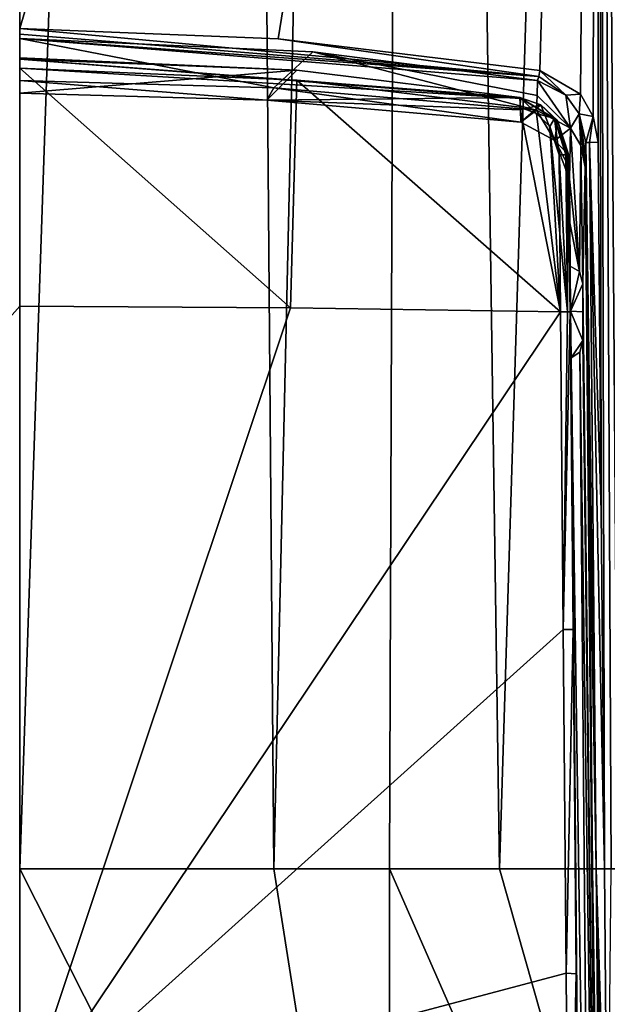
# Model space of a CAD drawing. Header units: millimetres. Extents: x -198 to 35, y -266 to 413.
# Tile 68 of 98: x -49 to -38, y -142 to -124. Entities that reach past the tile are written whole.
import ezdxf

# ---------------------------------------------------------------- set-up
doc = ezdxf.new("R2010")
doc.units = ezdxf.units.MM
doc.header["$LTSCALE"] = 87.30003
for name, color, linetype in [('1287', 7, 'CONTINUOUS'), ('1452', 7, 'CONTINUOUS'), ('835', 7, 'CONTINUOUS'), ('837', 7, 'CONTINUOUS'), ('839', 7, 'CONTINUOUS'), ('846', 7, 'CONTINUOUS'), ('847', 7, 'CONTINUOUS'), ('849', 7, 'CONTINUOUS'), ('857', 7, 'CONTINUOUS'), ('858', 7, 'CONTINUOUS'), ('859', 7, 'CONTINUOUS'), ('860', 7, 'CONTINUOUS'), ('868', 7, 'CONTINUOUS'), ('870', 7, 'CONTINUOUS'), ('872', 7, 'CONTINUOUS'), ('922', 7, 'CONTINUOUS'), ('923', 7, 'CONTINUOUS'), ('944', 7, 'CONTINUOUS'), ('961', 7, 'CONTINUOUS'), ('962', 7, 'CONTINUOUS'), ('963', 7, 'CONTINUOUS'), ('964', 7, 'CONTINUOUS'), ('982', 7, 'CONTINUOUS'), ('983', 7, 'CONTINUOUS'), ('987', 7, 'CONTINUOUS')]:
    doc.layers.add(name, color=color, linetype=linetype)

msp = doc.modelspace()

# ---------------------------------------------------------------- linework, layer by layer
at = {"layer": '1287', "color": 7, "linetype": 'Continuous'}
for points in [[(-38.275, -87.712, 70.509), (-48.894, -123.898, 71.947), (-44.145, -124.089, 71.814), (-38.275, -87.712, 70.509)], [(-48.894, -123.898, 71.947), (-38.275, -87.712, 70.509), (-48.894, -115.284, 71.947), (-48.894, -123.898, 71.947)], [(-38.275, -87.712, 70.509), (-44.145, -124.089, 71.814), (-39.335, -124.673, 71.406), (-38.275, -87.712, 70.509)], [(-38.275, -87.712, 70.509), (-39.335, -124.673, 71.406), (-38.592, -125.107, 71.325), (-38.275, -87.712, 70.509)], [(-38.275, -87.712, 70.509), (-38.592, -125.107, 71.325), (-38.355, -125.517, 71.303), (-38.275, -87.712, 70.509)], [(-38.275, -87.712, 70.509), (-38.355, -125.517, 71.303), (-38.268, -125.993, 71.301), (-38.275, -87.712, 70.509)], [(-37.903, -139.348, 71.52), (-38.275, -87.712, 70.509), (-38.029, -139.348, 71.53), (-37.903, -139.348, 71.52)], [(-38.275, -87.712, 70.509), (-38.268, -125.993, 71.301), (-38.21, -132.763, 71.418), (-38.275, -87.712, 70.509)], [(-38.275, -87.712, 70.509), (-38.21, -132.763, 71.418), (-38.149, -139.348, 71.539), (-38.275, -87.712, 70.509)], [(-38.275, -87.712, 70.509), (-38.149, -139.348, 71.539), (-38.029, -139.348, 71.53), (-38.275, -87.712, 70.509)]]:
    msp.add_3dface(points, dxfattribs=at)
at = {"layer": '1452', "linetype": 'Continuous'}
msp.add_3dface([(-38.149, -139.348, 71.539), (-38.095, -146.015, 71.681), (-38.029, -139.348, 71.53), (-38.149, -139.348, 71.539)], dxfattribs=at)
at = {"layer": '835', "linetype": 'Continuous'}
for points in [[(-48.894, -129.007, 71.923), (-48.894, -143.934, 72.261), (-43.919, -129.033, 71.794), (-48.894, -129.007, 71.923)], [(-43.919, -129.033, 71.794), (-48.894, -143.934, 72.261), (-38.958, -129.11, 71.409), (-43.919, -129.033, 71.794)], [(-38.958, -129.11, 71.409), (-48.894, -143.934, 72.261), (-38.909, -134.947, 71.522), (-38.958, -129.11, 71.409)], [(-38.909, -134.947, 71.522), (-48.894, -143.934, 72.261), (-38.856, -141.269, 71.768), (-38.909, -134.947, 71.522)], [(-38.856, -141.269, 71.768), (-48.894, -143.934, 72.261), (-38.803, -147.623, 72.262), (-38.856, -141.269, 71.768)]]:
    msp.add_3dface(points, dxfattribs=at)
at = {"layer": '837', "linetype": 'Continuous'}
for points in [[(-48.894, -129.007, 71.923), (-43.919, -129.033, 71.794), (-48.894, -124.629, 71.92), (-48.894, -129.007, 71.923)], [(-48.894, -124.629, 71.92), (-43.919, -129.033, 71.794), (-43.803, -124.849, 71.77), (-48.894, -124.629, 71.92)], [(-43.919, -129.033, 71.794), (-38.958, -129.11, 71.409), (-43.803, -124.849, 71.77), (-43.919, -129.033, 71.794)], [(-43.803, -124.849, 71.77), (-38.958, -129.11, 71.409), (-39.702, -125.35, 71.431), (-43.803, -124.849, 71.77)], [(-39.702, -125.35, 71.431), (-38.958, -129.11, 71.409), (-39.397, -125.466, 71.399), (-39.702, -125.35, 71.431)], [(-39.397, -125.466, 71.399), (-38.958, -129.11, 71.409), (-39.151, -125.702, 71.375), (-39.397, -125.466, 71.399)], [(-38.958, -129.11, 71.409), (-38.971, -127.668, 71.387), (-39.151, -125.702, 71.375), (-38.958, -129.11, 71.409)], [(-38.983, -126.226, 71.364), (-39.151, -125.702, 71.375), (-38.971, -127.668, 71.387), (-38.983, -126.226, 71.364)]]:
    msp.add_3dface(points, dxfattribs=at)
at = {"layer": '839', "linetype": 'Continuous'}
for points in [[(-48.894, -143.934, 72.261), (-48.894, -129.007, 71.923), (-58.924, -140.345, 71.72), (-48.894, -143.934, 72.261)], [(-58.981, -147.143, 72.211), (-48.894, -143.934, 72.261), (-58.924, -140.345, 71.72), (-58.981, -147.143, 72.211)]]:
    msp.add_3dface(points, dxfattribs=at)
at = {"layer": '846', "linetype": 'Continuous'}
for points in [[(-38.806, -126.228, 71.167), (-38.792, -127.669, 71.19), (-38.799, -126.449, 70.607), (-38.806, -126.228, 71.167)], [(-38.799, -126.449, 70.607), (-38.792, -127.669, 71.19), (-38.792, -126.672, 70.045), (-38.799, -126.449, 70.607)], [(-38.792, -126.672, 70.045), (-38.792, -127.669, 71.19), (-38.785, -127.472, 70.073), (-38.792, -126.672, 70.045)], [(-38.785, -127.472, 70.073), (-38.792, -127.669, 71.19), (-38.777, -128.272, 70.1), (-38.785, -127.472, 70.073)], [(-38.792, -127.669, 71.19), (-38.779, -129.111, 71.212), (-38.777, -128.272, 70.1), (-38.792, -127.669, 71.19)], [(-38.777, -128.272, 70.1), (-38.779, -129.111, 71.212), (-38.774, -129.1, 70.592), (-38.777, -128.272, 70.1)], [(-38.774, -129.1, 70.592), (-38.779, -129.111, 71.212), (-38.762, -129.958, 70.158), (-38.774, -129.1, 70.592)], [(-38.779, -129.111, 71.212), (-38.725, -134.951, 71.325), (-38.762, -129.958, 70.158), (-38.779, -129.111, 71.212)], [(-38.725, -134.951, 71.325), (-38.669, -141.278, 71.57), (-38.762, -129.958, 70.158), (-38.725, -134.951, 71.325)], [(-38.762, -129.958, 70.158), (-38.669, -141.278, 71.57), (-38.644, -143.02, 70.607), (-38.762, -129.958, 70.158)], [(-38.669, -141.278, 71.57), (-38.613, -147.643, 72.065), (-38.644, -143.02, 70.607), (-38.669, -141.278, 71.57)]]:
    msp.add_3dface(points, dxfattribs=at)
at = {"layer": '847', "linetype": 'Continuous'}
for points in [[(-43.803, -124.665, 71.497), (-48.894, -125.09, 70.005), (-48.894, -124.443, 71.647), (-43.803, -124.665, 71.497)], [(-44.353, -125.22, 70.006), (-48.894, -125.09, 70.005), (-43.803, -124.665, 71.497), (-44.353, -125.22, 70.006)], [(-39.702, -125.168, 71.159), (-44.353, -125.22, 70.006), (-43.803, -124.665, 71.497), (-39.702, -125.168, 71.159)], [(-39.695, -125.395, 70.586), (-44.353, -125.22, 70.006), (-39.702, -125.168, 71.159), (-39.695, -125.395, 70.586)], [(-39.688, -125.622, 70.011), (-44.353, -125.22, 70.006), (-39.695, -125.395, 70.586), (-39.688, -125.622, 70.011)]]:
    msp.add_3dface(points, dxfattribs=at)
at = {"layer": '849', "linetype": 'Continuous'}
for points in [[(-39.695, -125.395, 70.586), (-39.702, -125.168, 71.159), (-39.321, -125.307, 71.137), (-39.695, -125.395, 70.586)], [(-39.688, -125.622, 70.011), (-39.695, -125.395, 70.586), (-39.321, -125.307, 71.137), (-39.688, -125.622, 70.011)], [(-39.06, -125.957, 70.021), (-39.688, -125.622, 70.011), (-39.321, -125.307, 71.137), (-39.06, -125.957, 70.021)], [(-39.015, -125.591, 71.133), (-39.06, -125.957, 70.021), (-39.321, -125.307, 71.137), (-39.015, -125.591, 71.133)], [(-38.806, -126.228, 71.167), (-39.06, -125.957, 70.021), (-39.015, -125.591, 71.133), (-38.806, -126.228, 71.167)], [(-38.806, -126.228, 71.167), (-38.799, -126.449, 70.607), (-39.06, -125.957, 70.021), (-38.806, -126.228, 71.167)], [(-38.799, -126.449, 70.607), (-38.792, -126.672, 70.045), (-39.06, -125.957, 70.021), (-38.799, -126.449, 70.607)]]:
    msp.add_3dface(points, dxfattribs=at)
at = {"layer": '857', "linetype": 'Continuous'}
for points in [[(-43.803, -124.665, 71.497), (-48.894, -124.443, 71.647), (-48.894, -124.463, 71.833), (-43.803, -124.665, 71.497)], [(-48.894, -124.463, 71.833), (-48.894, -124.629, 71.92), (-39.687, -125.189, 71.341), (-48.894, -124.463, 71.833)], [(-39.702, -125.168, 71.159), (-43.803, -124.665, 71.497), (-48.894, -124.463, 71.833), (-39.702, -125.168, 71.159)], [(-39.702, -125.168, 71.159), (-48.894, -124.463, 71.833), (-39.687, -125.189, 71.341), (-39.702, -125.168, 71.159)], [(-48.894, -124.629, 71.92), (-43.803, -124.849, 71.77), (-39.687, -125.189, 71.341), (-48.894, -124.629, 71.92)], [(-43.803, -124.849, 71.77), (-39.702, -125.35, 71.431), (-39.687, -125.189, 71.341), (-43.803, -124.849, 71.77)]]:
    msp.add_3dface(points, dxfattribs=at)
at = {"layer": '858', "linetype": 'Continuous'}
for points in [[(-39.321, -125.307, 71.137), (-39.702, -125.168, 71.159), (-39.069, -125.554, 71.278), (-39.321, -125.307, 71.137)], [(-39.702, -125.168, 71.159), (-39.687, -125.189, 71.341), (-39.069, -125.554, 71.278), (-39.702, -125.168, 71.159)], [(-39.702, -125.35, 71.431), (-39.397, -125.466, 71.399), (-39.687, -125.189, 71.341), (-39.702, -125.35, 71.431)], [(-39.687, -125.189, 71.341), (-39.397, -125.466, 71.399), (-39.069, -125.554, 71.278), (-39.687, -125.189, 71.341)], [(-39.015, -125.591, 71.133), (-39.321, -125.307, 71.137), (-39.069, -125.554, 71.278), (-39.015, -125.591, 71.133)], [(-39.397, -125.466, 71.399), (-39.151, -125.702, 71.375), (-39.069, -125.554, 71.278), (-39.397, -125.466, 71.399)], [(-39.151, -125.702, 71.375), (-38.983, -126.226, 71.364), (-39.069, -125.554, 71.278), (-39.151, -125.702, 71.375)], [(-39.069, -125.554, 71.278), (-38.983, -126.226, 71.364), (-38.857, -126.226, 71.299), (-39.069, -125.554, 71.278)], [(-39.015, -125.591, 71.133), (-39.069, -125.554, 71.278), (-38.83, -126.226, 71.261), (-39.015, -125.591, 71.133)], [(-38.83, -126.226, 71.261), (-39.069, -125.554, 71.278), (-38.857, -126.226, 71.299), (-38.83, -126.226, 71.261)], [(-38.806, -126.228, 71.167), (-39.015, -125.591, 71.133), (-38.83, -126.226, 71.261), (-38.806, -126.228, 71.167)]]:
    msp.add_3dface(points, dxfattribs=at)
at = {"layer": '859', "linetype": 'Continuous'}
for points in [[(-38.983, -126.226, 71.364), (-38.971, -127.668, 71.387), (-38.831, -129.11, 71.345), (-38.983, -126.226, 71.364)], [(-38.857, -126.226, 71.299), (-38.983, -126.226, 71.364), (-38.831, -129.11, 71.345), (-38.857, -126.226, 71.299)], [(-38.83, -126.226, 71.261), (-38.857, -126.226, 71.299), (-38.831, -129.11, 71.345), (-38.83, -126.226, 71.261)], [(-38.779, -129.111, 71.212), (-38.83, -126.226, 71.261), (-38.831, -129.11, 71.345), (-38.779, -129.111, 71.212)], [(-38.806, -126.228, 71.167), (-38.83, -126.226, 71.261), (-38.792, -127.669, 71.19), (-38.806, -126.228, 71.167)], [(-38.779, -129.111, 71.212), (-38.792, -127.669, 71.19), (-38.83, -126.226, 71.261), (-38.779, -129.111, 71.212)], [(-38.971, -127.668, 71.387), (-38.958, -129.11, 71.409), (-38.831, -129.11, 71.345), (-38.971, -127.668, 71.387)]]:
    msp.add_3dface(points, dxfattribs=at)
at = {"layer": '860', "linetype": 'Continuous'}
for points in [[(-38.958, -129.11, 71.409), (-38.909, -134.947, 71.522), (-38.831, -129.11, 71.345), (-38.958, -129.11, 71.409)], [(-38.909, -134.947, 71.522), (-38.779, -129.111, 71.212), (-38.831, -129.11, 71.345), (-38.909, -134.947, 71.522)], [(-38.909, -134.947, 71.522), (-38.725, -134.951, 71.325), (-38.779, -129.111, 71.212), (-38.909, -134.947, 71.522)], [(-38.909, -134.947, 71.522), (-38.856, -141.269, 71.768), (-38.725, -134.951, 71.325), (-38.909, -134.947, 71.522)], [(-38.856, -141.269, 71.768), (-38.669, -141.278, 71.57), (-38.725, -134.951, 71.325), (-38.856, -141.269, 71.768)], [(-38.856, -141.269, 71.768), (-38.803, -147.623, 72.262), (-38.669, -141.278, 71.57), (-38.856, -141.269, 71.768)], [(-38.803, -147.623, 72.262), (-38.613, -147.643, 72.065), (-38.669, -141.278, 71.57), (-38.803, -147.623, 72.262)]]:
    msp.add_3dface(points, dxfattribs=at)
at = {"layer": '868', "linetype": 'Continuous'}
for points in [[(-43.509, -124.331, 71.652), (-48.894, -124.082, 71.826), (-44.222, -124.989, 69.999), (-43.509, -124.331, 71.652)], [(-44.222, -124.989, 69.999), (-48.894, -124.082, 71.826), (-48.894, -124.857, 70), (-44.222, -124.989, 69.999)], [(-39.397, -125.402, 70.003), (-43.509, -124.331, 71.652), (-44.222, -124.989, 69.999), (-39.397, -125.402, 70.003)], [(-39.379, -124.859, 71.285), (-43.509, -124.331, 71.652), (-39.388, -125.131, 70.642), (-39.379, -124.859, 71.285)], [(-39.388, -125.131, 70.642), (-43.509, -124.331, 71.652), (-39.397, -125.402, 70.003), (-39.388, -125.131, 70.642)]]:
    msp.add_3dface(points, dxfattribs=at)
at = {"layer": '870', "linetype": 'Continuous'}
for points in [[(-38.492, -125.999, 71.106), (-38.5, -126.225, 70.57), (-38.443, -131.361, 71.198), (-38.492, -125.999, 71.106)], [(-38.507, -126.45, 70.038), (-38.443, -131.361, 71.198), (-38.5, -126.225, 70.57), (-38.507, -126.45, 70.038)], [(-38.507, -126.45, 70.038), (-38.224, -156.175, 71.076), (-38.443, -131.361, 71.198), (-38.507, -126.45, 70.038)], [(-38.443, -131.361, 71.198), (-38.224, -156.175, 71.076), (-38.369, -139.353, 71.344), (-38.443, -131.361, 71.198)], [(-38.369, -139.353, 71.344), (-38.224, -156.175, 71.076), (-38.285, -148.444, 71.551), (-38.369, -139.353, 71.344)]]:
    msp.add_3dface(points, dxfattribs=at)
at = {"layer": '872', "linetype": 'Continuous'}
for points in [[(-39.379, -124.859, 71.285), (-39.388, -125.131, 70.642), (-38.776, -125.732, 70.013), (-39.379, -124.859, 71.285)], [(-38.861, -125.127, 71.201), (-39.379, -124.859, 71.285), (-38.776, -125.732, 70.013), (-38.861, -125.127, 71.201)], [(-39.388, -125.131, 70.642), (-39.397, -125.402, 70.003), (-38.776, -125.732, 70.013), (-39.388, -125.131, 70.642)], [(-38.616, -125.467, 71.149), (-38.861, -125.127, 71.201), (-38.776, -125.732, 70.013), (-38.616, -125.467, 71.149)], [(-38.583, -126.053, 70.024), (-38.616, -125.467, 71.149), (-38.776, -125.732, 70.013), (-38.583, -126.053, 70.024)], [(-38.507, -126.45, 70.038), (-38.5, -126.225, 70.57), (-38.616, -125.467, 71.149), (-38.507, -126.45, 70.038)], [(-38.507, -126.45, 70.038), (-38.616, -125.467, 71.149), (-38.583, -126.053, 70.024), (-38.507, -126.45, 70.038)], [(-38.5, -126.225, 70.57), (-38.492, -125.999, 71.106), (-38.616, -125.467, 71.149), (-38.5, -126.225, 70.57)]]:
    msp.add_3dface(points, dxfattribs=at)
at = {"layer": '922', "linetype": 'Continuous'}
for points in [[(-38.704, -28.089, 69.341), (-38.275, -87.712, 70.509), (-37.102, -139.343, 71.29), (-38.704, -28.089, 69.341)], [(-37.983, -28.09, 68.856), (-38.704, -28.089, 69.341), (-37.102, -139.343, 71.29), (-37.983, -28.09, 68.856)], [(-38.275, -87.712, 70.509), (-37.903, -139.348, 71.52), (-37.102, -139.343, 71.29), (-38.275, -87.712, 70.509)]]:
    msp.add_3dface(points, dxfattribs=at)
at = {"layer": '923', "linetype": 'Continuous'}
for points in [[(-48.894, -139.348, 45.947), (-48.894, -28.1, 45.947), (-45.122, -28.1, 46.428), (-48.894, -139.348, 45.947)], [(-44.222, -139.348, 46.527), (-48.894, -139.348, 45.947), (-45.122, -28.1, 46.428), (-44.222, -139.348, 46.527)], [(-41.692, -28.098, 47.797), (-44.222, -139.348, 46.527), (-45.122, -28.1, 46.428), (-41.692, -28.098, 47.797)], [(-42.099, -139.348, 47.201), (-44.222, -139.348, 46.527), (-41.692, -28.098, 47.797), (-42.099, -139.348, 47.201)], [(-40.08, -139.348, 48.134), (-42.099, -139.348, 47.201), (-41.692, -28.098, 47.797), (-40.08, -139.348, 48.134)], [(-36.644, -28.094, 52.639), (-40.08, -139.348, 48.134), (-41.692, -28.098, 47.797), (-36.644, -28.094, 52.639)], [(-36.481, -139.348, 50.835), (-40.08, -139.348, 48.134), (-36.644, -28.094, 52.639), (-36.481, -139.348, 50.835)]]:
    msp.add_3dface(points, dxfattribs=at)
at = {"layer": '944', "linetype": 'Continuous'}
for points in [[(-48.894, -149.757, 46.095), (-48.894, -139.348, 45.947), (-42.105, -152.786, 47.455), (-48.894, -149.757, 46.095)], [(-48.894, -139.348, 45.947), (-44.222, -139.348, 46.527), (-42.105, -152.786, 47.455), (-48.894, -139.348, 45.947)], [(-44.222, -139.348, 46.527), (-42.099, -139.348, 47.201), (-42.105, -152.786, 47.455), (-44.222, -139.348, 46.527)], [(-42.105, -152.786, 47.455), (-42.099, -139.348, 47.201), (-36.354, -152.462, 50.93), (-42.105, -152.786, 47.455)], [(-42.099, -139.348, 47.201), (-40.08, -139.348, 48.134), (-36.354, -152.462, 50.93), (-42.099, -139.348, 47.201)], [(-40.08, -139.348, 48.134), (-36.481, -139.348, 50.835), (-36.354, -152.462, 50.93), (-40.08, -139.348, 48.134)]]:
    msp.add_3dface(points, dxfattribs=at)
at = {"layer": '961', "linetype": 'Continuous'}
for points in [[(-48.894, -123.898, 71.947), (-48.894, -124.008, 71.914), (-39.357, -124.785, 71.375), (-48.894, -123.898, 71.947)], [(-44.145, -124.089, 71.814), (-48.894, -123.898, 71.947), (-39.357, -124.785, 71.375), (-44.145, -124.089, 71.814)], [(-48.894, -124.008, 71.914), (-48.894, -124.082, 71.826), (-39.357, -124.785, 71.375), (-48.894, -124.008, 71.914)], [(-48.894, -124.082, 71.826), (-43.509, -124.331, 71.652), (-39.379, -124.859, 71.285), (-48.894, -124.082, 71.826)], [(-48.894, -124.082, 71.826), (-39.379, -124.859, 71.285), (-39.357, -124.785, 71.375), (-48.894, -124.082, 71.826)], [(-39.335, -124.673, 71.406), (-44.145, -124.089, 71.814), (-39.357, -124.785, 71.375), (-39.335, -124.673, 71.406)]]:
    msp.add_3dface(points, dxfattribs=at)
at = {"layer": '962', "linetype": 'Continuous'}
for points in [[(-38.861, -125.127, 71.201), (-39.335, -124.673, 71.406), (-39.357, -124.785, 71.375), (-38.861, -125.127, 71.201)], [(-39.335, -124.673, 71.406), (-38.861, -125.127, 71.201), (-38.592, -125.107, 71.325), (-39.335, -124.673, 71.406)], [(-39.379, -124.859, 71.285), (-38.861, -125.127, 71.201), (-39.357, -124.785, 71.375), (-39.379, -124.859, 71.285)], [(-38.861, -125.127, 71.201), (-38.616, -125.467, 71.149), (-38.592, -125.107, 71.325), (-38.861, -125.127, 71.201)], [(-38.592, -125.107, 71.325), (-38.616, -125.467, 71.149), (-38.355, -125.517, 71.303), (-38.592, -125.107, 71.325)], [(-38.616, -125.467, 71.149), (-38.492, -125.999, 71.106), (-38.355, -125.517, 71.303), (-38.616, -125.467, 71.149)], [(-38.355, -125.517, 71.303), (-38.492, -125.999, 71.106), (-38.424, -125.995, 71.253), (-38.355, -125.517, 71.303)], [(-38.268, -125.993, 71.301), (-38.355, -125.517, 71.303), (-38.424, -125.995, 71.253), (-38.268, -125.993, 71.301)]]:
    msp.add_3dface(points, dxfattribs=at)
at = {"layer": '963', "linetype": 'Continuous'}
for points in [[(-38.424, -125.995, 71.253), (-38.492, -125.999, 71.106), (-38.304, -139.35, 71.488), (-38.424, -125.995, 71.253)], [(-38.492, -125.999, 71.106), (-38.443, -131.361, 71.198), (-38.304, -139.35, 71.488), (-38.492, -125.999, 71.106)], [(-38.268, -125.993, 71.301), (-38.424, -125.995, 71.253), (-38.21, -132.763, 71.418), (-38.268, -125.993, 71.301)], [(-38.21, -132.763, 71.418), (-38.424, -125.995, 71.253), (-38.149, -139.348, 71.539), (-38.21, -132.763, 71.418)], [(-38.149, -139.348, 71.539), (-38.424, -125.995, 71.253), (-38.304, -139.35, 71.488), (-38.149, -139.348, 71.539)], [(-38.443, -131.361, 71.198), (-38.369, -139.353, 71.344), (-38.304, -139.35, 71.488), (-38.443, -131.361, 71.198)]]:
    msp.add_3dface(points, dxfattribs=at)
at = {"layer": '964', "linetype": 'Continuous'}
for points in [[(-38.304, -139.35, 71.488), (-38.369, -139.353, 71.344), (-38.186, -151.915, 71.822), (-38.304, -139.35, 71.488)], [(-38.369, -139.353, 71.344), (-38.285, -148.444, 71.551), (-38.186, -151.915, 71.822), (-38.369, -139.353, 71.344)], [(-38.149, -139.348, 71.539), (-38.304, -139.35, 71.488), (-38.095, -146.015, 71.681), (-38.149, -139.348, 71.539)], [(-38.037, -151.911, 71.874), (-38.304, -139.35, 71.488), (-38.186, -151.915, 71.822), (-38.037, -151.911, 71.874)], [(-38.304, -139.35, 71.488), (-38.037, -151.911, 71.874), (-38.095, -146.015, 71.681), (-38.304, -139.35, 71.488)]]:
    msp.add_3dface(points, dxfattribs=at)
at = {"layer": '982', "linetype": 'Continuous'}
for points in [[(-48.894, -125.09, 70.005), (-44.353, -125.22, 70.006), (-48.894, -124.857, 70), (-48.894, -125.09, 70.005)], [(-44.353, -125.22, 70.006), (-44.222, -124.989, 69.999), (-48.894, -124.857, 70), (-44.353, -125.22, 70.006)], [(-44.353, -125.22, 70.006), (-39.688, -125.622, 70.011), (-44.222, -124.989, 69.999), (-44.353, -125.22, 70.006)], [(-39.688, -125.622, 70.011), (-39.397, -125.402, 70.003), (-44.222, -124.989, 69.999), (-39.688, -125.622, 70.011)], [(-39.688, -125.622, 70.011), (-39.06, -125.957, 70.021), (-39.397, -125.402, 70.003), (-39.688, -125.622, 70.011)], [(-39.397, -125.402, 70.003), (-39.06, -125.957, 70.021), (-38.776, -125.732, 70.013), (-39.397, -125.402, 70.003)], [(-39.06, -125.957, 70.021), (-38.792, -126.672, 70.045), (-38.776, -125.732, 70.013), (-39.06, -125.957, 70.021)], [(-38.776, -125.732, 70.013), (-38.792, -126.672, 70.045), (-38.609, -128.371, 70.104), (-38.776, -125.732, 70.013)], [(-38.583, -126.053, 70.024), (-38.776, -125.732, 70.013), (-38.609, -128.371, 70.104), (-38.583, -126.053, 70.024)], [(-38.544, -128.592, 70.112), (-38.583, -126.053, 70.024), (-38.609, -128.371, 70.104), (-38.544, -128.592, 70.112)], [(-38.507, -126.45, 70.038), (-38.583, -126.053, 70.024), (-38.544, -128.592, 70.112), (-38.507, -126.45, 70.038)], [(-38.224, -156.175, 71.076), (-38.507, -126.45, 70.038), (-38.544, -128.592, 70.112), (-38.224, -156.175, 71.076)], [(-38.792, -126.672, 70.045), (-38.785, -127.472, 70.073), (-38.609, -128.371, 70.104), (-38.792, -126.672, 70.045)], [(-38.785, -127.472, 70.073), (-38.777, -128.272, 70.1), (-38.609, -128.371, 70.104), (-38.785, -127.472, 70.073)], [(-38.544, -129.115, 70.131), (-38.224, -156.175, 71.076), (-38.544, -128.592, 70.112), (-38.544, -129.115, 70.131)], [(-38.544, -129.639, 70.149), (-38.224, -156.175, 71.076), (-38.544, -129.115, 70.131), (-38.544, -129.639, 70.149)], [(-38.604, -129.853, 70.156), (-38.224, -156.175, 71.076), (-38.544, -129.639, 70.149), (-38.604, -129.853, 70.156)], [(-38.762, -129.958, 70.158), (-38.375, -156.151, 71.066), (-38.604, -129.853, 70.156), (-38.762, -129.958, 70.158)], [(-38.762, -129.958, 70.158), (-38.644, -143.02, 70.607), (-38.375, -156.151, 71.066), (-38.762, -129.958, 70.158)], [(-38.375, -156.151, 71.066), (-38.224, -156.175, 71.076), (-38.604, -129.853, 70.156), (-38.375, -156.151, 71.066)]]:
    msp.add_3dface(points, dxfattribs=at)
at = {"layer": '983', "linetype": 'Continuous'}
for points in [[(-38.544, -129.115, 70.131), (-38.544, -128.592, 70.112), (-38.544, -129.108, 70.342), (-38.544, -129.115, 70.131)], [(-38.544, -129.639, 70.149), (-38.544, -129.115, 70.131), (-38.544, -129.108, 70.342), (-38.544, -129.639, 70.149)]]:
    msp.add_3dface(points, dxfattribs=at)
at = {"layer": '987', "linetype": 'Continuous'}
for points in [[(-38.777, -128.272, 70.1), (-38.774, -129.1, 70.592), (-38.609, -128.371, 70.104), (-38.777, -128.272, 70.1)], [(-38.774, -129.1, 70.592), (-38.544, -128.592, 70.112), (-38.609, -128.371, 70.104), (-38.774, -129.1, 70.592)], [(-38.544, -128.592, 70.112), (-38.774, -129.1, 70.592), (-38.544, -129.108, 70.342), (-38.544, -128.592, 70.112)], [(-38.774, -129.1, 70.592), (-38.762, -129.958, 70.158), (-38.544, -129.639, 70.149), (-38.774, -129.1, 70.592)], [(-38.774, -129.1, 70.592), (-38.544, -129.639, 70.149), (-38.544, -129.108, 70.342), (-38.774, -129.1, 70.592)], [(-38.762, -129.958, 70.158), (-38.604, -129.853, 70.156), (-38.544, -129.639, 70.149), (-38.762, -129.958, 70.158)]]:
    msp.add_3dface(points, dxfattribs=at)

doc.saveas('drawing.dxf')
